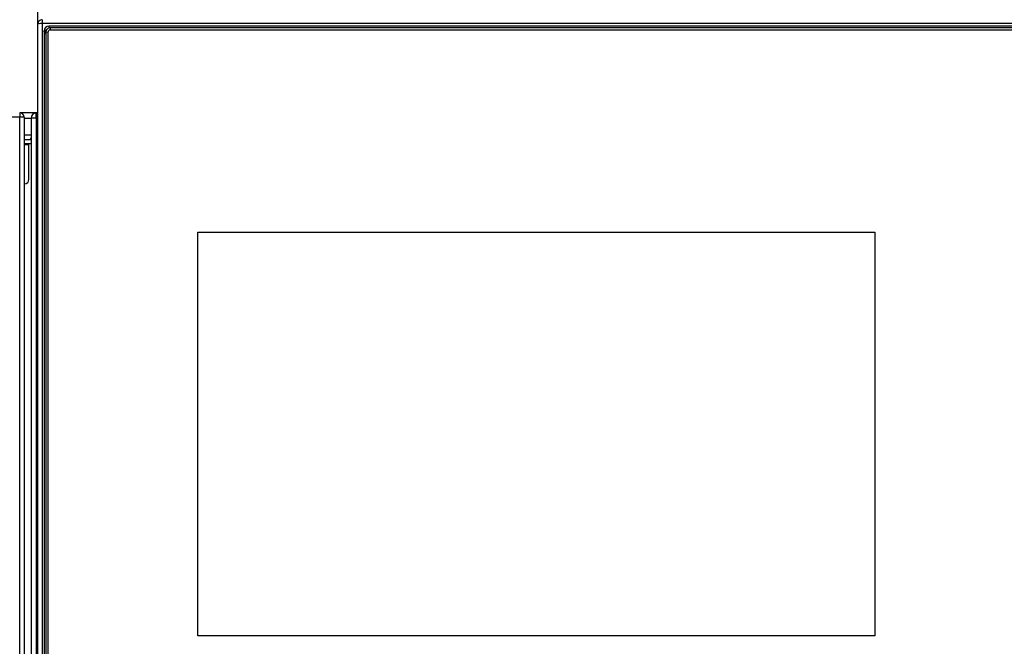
# Model space of a CAD drawing. Header units: millimetres. Extents: x 0 to 287, y 0 to 200.
# Tile 27 of 63: x 52 to 74, y 156 to 170. Entities that reach past the tile are written whole.
import ezdxf
from ezdxf.enums import TextEntityAlignment as Align

# ---------------------------------------------------------------- set-up
doc = ezdxf.new("R2010")
doc.units = ezdxf.units.MM
doc.layers.add('130.194_BW4C_CTM', color=7, linetype='Continuous')
doc.layers.add('Défaut', color=7, linetype='Continuous')
doc.styles.add('SEACAD_Arial', font='arial.ttf')
doc.dimstyles.new('ISO', dxfattribs={"dimtxt": 3, "dimasz": 3, "dimexe": 1.5, "dimexo": 0, "dimgap": 1.5, "dimtad": 1, "dimdec": 0, "dimlfac": 10, "dimtxsty": 'SEACAD_Arial', "dimblk1": '_SE_FILLED', "dimblk2": '_SE_FILLED', "dimsah": 1, "dimcen": 1.5, "dimazin": 0, "dimtfac": 1, "dimtdec": 3, "dimtmove": 0, "dimatfit": 3, "dimfxl": 1, "dimtolj": 1, "dimarcsym": 0})

# ---------------------------------------------------------------- blocks, each defined once
blk = doc.blocks.new('SE')
at = {"layer": '130.194_BW4C_CTM', "color": 7, "linetype": 'Continuous'}
for p, q in [((52.296, 169.562), (52.296, 169.984)), ((52.396, 169.662), (52.396, 169.574)), ((52.296, 153.369), (52.296, 169.562)), ((74.696, 169.574), (52.396, 169.574)), ((52.396, 169.574), (52.396, 153.381)), ((52.446, 169.354), (52.438, 169.41)), ((52.438, 169.41), (52.438, 153.53)), ((52.476, 169.378), (52.526, 169.384)), ((52.476, 169.378), (52.476, 153.557)), ((52.526, 153.563), (52.526, 169.384)), ((52.546, 169.518), (52.546, 169.473)), ((74.546, 169.518), (52.546, 169.518)), ((52.576, 169.478), (52.576, 169.434)), ((74.516, 169.478), (52.576, 169.478)), ((52.576, 169.434), (74.516, 169.434)), ((52.446, 153.489), (52.446, 169.354)), ((51.887, 167.459), (35.287, 167.459)), ((51.887, 167.559), (51.887, 167.459)), ((52.264, 167.559), (51.887, 167.559)), ((51.887, 167.556), (51.89, 167.556)), ((51.887, 167.476), (51.89, 167.476)), ((51.887, 129.009), (51.887, 167.459)), ((51.987, 167.459), (51.887, 167.459)), ((51.89, 167.556), (51.89, 167.476)), ((51.987, 167.459), (51.987, 129.009)), ((51.987, 167.441), (52.146, 167.441)), ((52.264, 167.441), (52.146, 167.441)), ((52.146, 167.441), (52.146, 146.027)), ((52.257, 167.457), (52.257, 167.558)), ((52.264, 167.559), (52.271, 167.559)), ((52.264, 167.558), (52.264, 167.441)), ((52.264, 146.027), (52.264, 167.441)), ((52.264, 167.441), (52.296, 167.441)), ((52.296, 167.559), (52.271, 167.559)), ((52.146, 167.059), (51.987, 167.059)), ((51.987, 166.959), (52.146, 166.959)), ((52.146, 166.859), (51.987, 166.859)), ((51.987, 166.842), (52.096, 166.842)), ((52.096, 166.842), (52.096, 166.859)), ((52.096, 166.059), (52.096, 166.842)), ((51.987, 165.959), (51.996, 165.959)), ((55.906, 155.757), (55.906, 164.868)), ((55.906, 164.868), (71.186, 164.868)), ((55.906, 164.868), (71.186, 164.868)), ((71.186, 164.868), (71.186, 155.757)), ((71.186, 155.757), (55.906, 155.757))]:
    blk.add_line(p, q, dxfattribs=at)
for centre, radius, start, end in [((51.89, 167.459), 0.097, 0, 90), ((51.89, 167.459), 0.017, 0, 90), ((51.89, 167.459), 0.017, 0, 90), ((52.264, 167.441), 0.118, 93.4355, 180), ((52.264, 167.441), 0.018, 113.1311, 180), ((52.264, 167.441), 0.118, 90, 93.4355), ((52.264, 167.441), 0.018, 90, 113.1311), ((52.271, 167.441), 0.118, 90, 93.4355), ((52.102, 167.009), 0.05, 270, 331.0089), ((51.996, 166.059), 0.1, 270, 0)]:
    blk.add_arc(centre, radius, start, end, dxfattribs=at)
for centre, major_axis, ratio, start_param, end_param in [((52.396, 169.562), (0.1, 0), 0.999391, 1.570796, 3.141593), ((52.396, 169.562), (0.1, 0), 0.121869, 1.570796, 3.141593), ((52.546, 169.41), (-0.108, 0), 0.992546, 4.712389, 6.283185), ((52.546, 169.354), (-0.0998, 0), 0.992546, 5.19988, 6.283185), ((52.576, 169.378), (0.1, 0), 0.992546, 1.570796, 3.141593), ((52.576, 169.384), (-0.05, 0), 0.992546, 4.712389, 6.283185), ((52.476, 169.354), (-0.03, 0), 0.121869, 0.017453, 1.570796)]:
    blk.add_ellipse(centre, major_axis=major_axis, ratio=ratio, start_param=start_param, end_param=end_param, dxfattribs=at)
blk = doc.blocks.new('DMBLK41')
at = {"layer": 'Défaut', "linetype": 'Continuous'}
for points in [[(84.308, 180.813), (83.808, 183.813), (83.308, 180.813)], [(84.308, 122.259), (83.308, 122.259), (83.808, 119.259)]]:
    blk.add_hatch(color=7, dxfattribs=at).paths.add_polyline_path(points)
at = {"layer": 'Défaut', "color": 7, "linetype": 'Continuous'}
for p, q in [((74.489, 183.813), (85.308, 183.813)), ((83.808, 119.259), (83.808, 183.813)), ((73.496, 119.259), (85.308, 119.259))]:
    blk.add_line(p, q, dxfattribs=at)
at = {"layer": 'Défaut', "color": 7, "linetype": 'Continuous', "style": 'SEACAD_Arial'}
blk.add_text('646', height=3, rotation=90, dxfattribs=at).set_placement((80.058, 148.014), align=Align.TOP_LEFT)
blk = doc.blocks.new('_SE_FILLED')
at = {"color": 0}
blk.add_line((0, 0), (-1, 0), dxfattribs=at)
blk.add_solid([(0, 0), (-1, -0.1665), (-1, 0.1665), (0, 0)], dxfattribs=at)

msp = doc.modelspace()

# ---------------------------------------------------------------- block references
at = {"layer": 'Défaut'}
msp.add_blockref('SE', (0, 0), dxfattribs=at)

# ---------------------------------------------------------------- dimensions: what is measured, and where the dimension line sits
at = {"layer": 'Défaut', "color": 7, "linetype": 'Continuous'}
dim = msp.add_linear_dim(base=(83.8082, 183.8127), p1=(70.496, 119.2586), p2=(74.4887, 183.8127), angle=90, text='\\A1;<>', dimstyle='ISO', dxfattribs=at)
dim.commit()
dim.dimension.update_dxf_attribs({"geometry": 'DMBLK41', "text_midpoint": (83.8082, 151.5357), "dimtype": 160})

doc.saveas('drawing.dxf')
